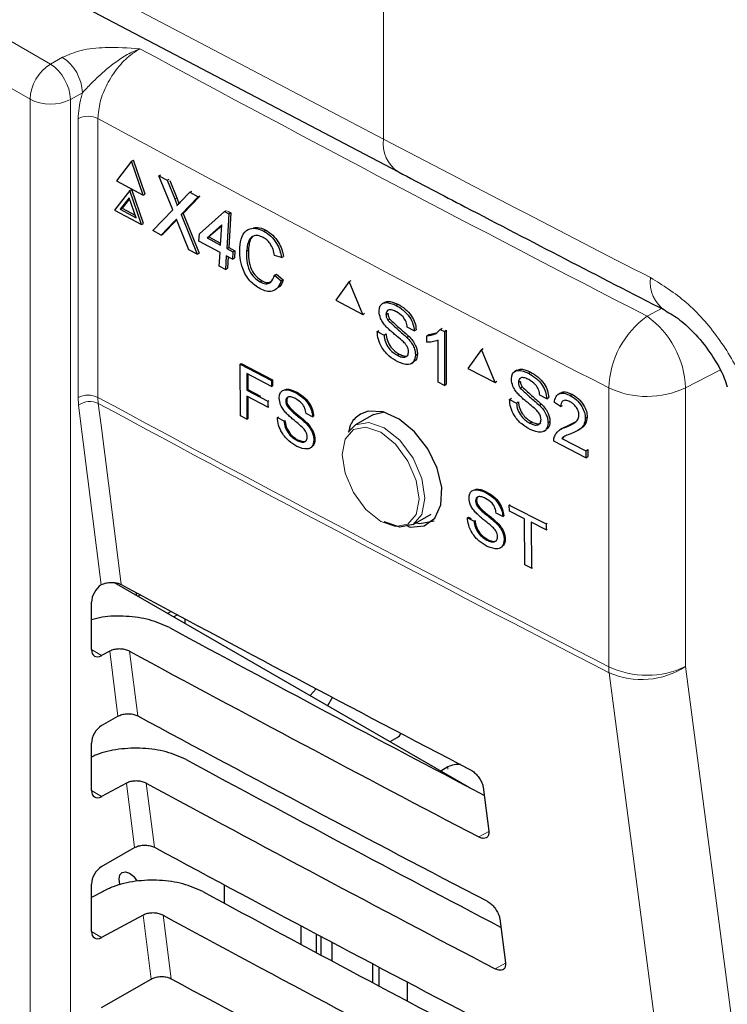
# Paper-space layout 'Blatt4' of a CAD drawing. Header units: millimetres. Extents: x 5 to 418, y 2 to 292.
# Tile 40 of 86: x 142.77 to 147.69, y 150.48 to 157.33. Entities that reach past the tile are written whole.
import ezdxf

# ---------------------------------------------------------------- set-up
doc = ezdxf.new("R2010")
doc.units = ezdxf.units.MM

psp = doc.layouts.new('Blatt4')

# ---------------------------------------------------------------- linework, layer by layer
at = {"color": 7, "linetype": 'Continuous', "lineweight": 18}
for p, q in [((145.3007, 181.7928), (145.3007, 156.4964)), ((134.0717, 162.1639), (142.9862, 157.0177)), ((142.8448, 156.7728), (133.9303, 161.919)), ((138.584, 160.0291), (145.3007, 156.4964)), ((142.9862, 157.0177), (143.0697, 157.0643)), ((143.2086, 156.8179), (143.1251, 156.7714)), ((142.8448, 143.109), (142.8448, 156.7728)), ((143.1251, 156.7714), (143.1251, 143.1076)), ((143.1785, 154.6999), (143.1785, 156.6378)), ((143.3163, 156.6385), (143.3163, 154.7005)), ((143.8502, 156.0802), (143.8637, 156.0873)), ((143.8445, 155.9208), (143.8581, 155.9279)), ((147.1311, 155.2655), (147.2319, 155.3179)), ((147.6364, 154.8908), (147.3988, 154.7673)), ((146.8649, 152.8286), (146.8649, 154.7666)), ((147.3988, 154.7673), (147.3988, 152.8294)), ((143.1817, 154.6475), (143.1785, 154.6999)), ((143.3163, 154.7005), (143.3189, 154.6586)), ((143.3396, 153.3975), (143.1817, 154.6475)), ((143.2715, 152.9471), (143.3422, 152.9063)), ((143.455, 152.4843), (143.3979, 152.9362)), ((143.5366, 152.9359), (143.5933, 152.4865)), ((145.7481, 152.117), (145.7481, 152.1317)), ((143.5704, 151.571), (143.5138, 152.0187)), ((143.6525, 152.0183), (143.7087, 151.5733)), ((143.2715, 151.9672), (143.3422, 151.9264)), ((146.0312, 151.684), (145.9618, 151.6454)), ((143.6858, 150.6578), (143.6298, 151.1012)), ((143.7684, 151.1008), (143.8241, 150.6601)), ((143.2715, 150.9874), (143.3422, 150.9466)), ((146.1469, 150.7687), (146.0757, 150.729))]:
    psp.add_line(p, q, dxfattribs=at)
at = {"color": 7, "linetype": 'Continuous', "lineweight": 25}
for p, q in [((138.6877, 159.8002), (145.4044, 156.2674)), ((143.5502, 156.3429), (143.4452, 156.2063)), ((143.5502, 156.3429), (143.5638, 156.35)), ((143.6314, 156.1065), (143.5502, 156.3429)), ((143.645, 156.1137), (143.5638, 156.35)), ((143.7404, 156.2411), (143.7535, 156.248)), ((143.4452, 156.2063), (143.6314, 156.1065)), ((143.8362, 156.0035), (143.7404, 156.2411)), ((143.7404, 156.2411), (143.7976, 156.2104)), ((143.7976, 156.2104), (143.8108, 156.2173)), ((143.7976, 156.2104), (143.8502, 156.0802)), ((143.8149, 156.2084), (143.8637, 156.0873)), ((143.5372, 156.1395), (143.4322, 156.0028)), ((143.5372, 156.1395), (143.5508, 156.1466)), ((143.6184, 155.9031), (143.5372, 156.1395)), ((143.632, 155.9102), (143.5508, 156.1466)), ((143.6314, 156.1065), (143.645, 156.1137)), ((143.8897, 156.0589), (143.9546, 156.1263)), ((143.9546, 156.1263), (143.9677, 156.1332)), ((143.9546, 156.1263), (144.0127, 156.0952)), ((143.534, 156.0886), (143.4719, 156.0079)), ((143.5365, 156.0813), (143.4855, 156.015)), ((143.5819, 155.9489), (143.534, 156.0886)), ((144.0127, 156.0952), (143.8938, 155.9719)), ((144.0211, 156.0969), (143.9074, 155.9791)), ((144.0127, 156.0952), (144.0258, 156.1021)), ((143.4322, 156.0028), (143.6184, 155.9031)), ((143.4719, 156.0079), (143.4855, 156.015)), ((143.4719, 156.0079), (143.5819, 155.9489)), ((143.4855, 156.015), (143.5759, 155.9666)), ((143.6981, 155.8604), (143.8362, 156.0035)), ((143.8938, 155.9719), (143.9074, 155.9791)), ((143.9074, 155.9791), (144.0186, 155.7031)), ((144.021, 155.8374), (144.1963, 155.9917)), ((144.1963, 155.9917), (144.2098, 155.9989)), ((144.1963, 155.9917), (144.2265, 155.9755)), ((144.2265, 155.9755), (144.2112, 155.7356)), ((144.2173, 155.9949), (144.2401, 155.9827)), ((144.2401, 155.9827), (144.2248, 155.7427)), ((144.2265, 155.9755), (144.2401, 155.9827)), ((143.6184, 155.9031), (143.632, 155.9102)), ((143.8445, 155.9208), (143.7561, 155.8293)), ((143.8581, 155.9279), (143.7697, 155.8365)), ((143.864, 155.9342), (143.8581, 155.9279)), ((143.9477, 155.7267), (143.8745, 155.9085)), ((143.8938, 155.9719), (144.0051, 155.696)), ((143.7561, 155.8293), (143.6981, 155.8604)), ((143.7561, 155.8293), (143.7697, 155.8365)), ((144.0178, 155.7875), (144.021, 155.8374)), ((144.1769, 155.8992), (144.0743, 155.8089)), ((144.1766, 155.8941), (144.0879, 155.816)), ((144.168, 155.7587), (144.1769, 155.8992)), ((144.469, 155.856), (144.4826, 155.8631)), ((144.1648, 155.7087), (144.0178, 155.7875)), ((144.0743, 155.8089), (144.0879, 155.816)), ((144.0743, 155.8089), (144.168, 155.7587)), ((144.0879, 155.816), (144.1689, 155.7726)), ((144.0051, 155.696), (143.9477, 155.7267)), ((144.0051, 155.696), (144.0186, 155.7031)), ((144.1587, 155.6137), (144.1648, 155.7087)), ((144.2112, 155.7356), (144.2248, 155.7427)), ((144.2112, 155.7356), (144.2544, 155.7124)), ((144.2248, 155.7427), (144.268, 155.7195)), ((144.2544, 155.7124), (144.2512, 155.6624)), ((144.2544, 155.7124), (144.268, 155.7195)), ((144.268, 155.7195), (144.2648, 155.6696)), ((144.3486, 155.7169), (144.3622, 155.724)), ((144.208, 155.6856), (144.2019, 155.5906)), ((144.2512, 155.6624), (144.208, 155.6856)), ((144.2207, 155.6788), (144.2155, 155.5977)), ((144.2512, 155.6624), (144.2648, 155.6696)), ((144.5917, 155.673), (144.5434, 155.6867)), ((144.5917, 155.673), (144.6053, 155.6802)), ((144.2019, 155.5906), (144.1587, 155.6137)), ((144.2019, 155.5906), (144.2155, 155.5977)), ((144.4428, 155.5029), (144.4564, 155.5101)), ((144.5436, 155.5499), (144.5572, 155.5571)), ((144.5436, 155.5499), (144.5904, 155.5116)), ((144.5572, 155.5571), (144.6039, 155.5188)), ((144.5904, 155.5116), (144.6039, 155.5188)), ((145.0622, 155.5058), (144.9683, 155.3755)), ((145.0622, 155.5058), (145.0755, 155.5142)), ((145.1561, 155.2768), (145.0622, 155.5058)), ((144.9683, 155.3755), (145.1561, 155.2768)), ((145.3061, 155.3606), (145.2914, 155.3513)), ((145.3874, 155.3397), (145.4005, 155.3479)), ((145.1561, 155.2768), (145.1692, 155.2851)), ((145.3173, 155.2771), (145.3304, 155.2854)), ((145.3295, 155.2375), (145.3426, 155.2458)), ((145.2563, 155.1582), (145.2693, 155.1665)), ((145.2563, 155.1582), (145.3042, 155.133)), ((145.5136, 155.1626), (145.4656, 155.1879)), ((145.5136, 155.1626), (145.5267, 155.171)), ((145.6948, 155.1733), (145.7082, 155.1818)), ((145.6948, 155.1733), (145.7229, 155.1586)), ((145.7229, 155.1586), (145.7364, 155.1671)), ((145.7229, 155.1586), (145.7229, 154.783)), ((145.7364, 155.1671), (145.7364, 154.7915)), ((145.3042, 155.133), (145.3173, 155.1413)), ((145.4633, 155.1168), (145.4764, 155.1251)), ((145.6008, 155.1288), (145.614, 155.1372)), ((145.6008, 155.0844), (145.6008, 155.1288)), ((145.6143, 155.1374), (145.6684, 155.1497)), ((145.6793, 154.8059), (145.6793, 155.0986)), ((145.9804, 155.0331), (145.886, 154.9024)), ((145.9804, 155.0331), (145.9936, 155.0415)), ((146.0749, 154.8044), (145.9804, 155.0331)), ((145.3966, 154.9929), (145.4097, 155.0012)), ((145.4948, 154.9366), (145.5096, 154.946)), ((145.5223, 154.995), (145.5354, 155.0033)), ((144.3053, 154.9319), (144.3121, 154.9361)), ((144.3053, 154.9319), (144.5212, 154.8177)), ((144.3061, 154.5724), (144.3053, 154.9319)), ((144.3121, 154.9361), (144.528, 154.8219)), ((145.886, 154.9024), (146.0749, 154.8044)), ((146.2254, 154.8887), (146.2108, 154.8793)), ((144.5213, 154.7762), (144.3511, 154.8662)), ((144.3511, 154.8662), (144.3513, 154.751)), ((144.3578, 154.8626), (144.3581, 154.7553)), ((144.5212, 154.8177), (144.528, 154.8219)), ((144.5212, 154.8177), (144.5213, 154.7762)), ((144.528, 154.8219), (144.5281, 154.7805)), ((146.0749, 154.8044), (146.0879, 154.8128)), ((146.2371, 154.8053), (146.2499, 154.8136)), ((146.3076, 154.8682), (146.3205, 154.8764)), ((144.3513, 154.751), (144.3581, 154.7553)), ((144.3513, 154.751), (144.4966, 154.6742)), ((144.3581, 154.7553), (144.4468, 154.7084)), ((144.5213, 154.7762), (144.5281, 154.7805)), ((145.7229, 154.783), (145.6793, 154.8059)), ((145.7229, 154.783), (145.7364, 154.7915)), ((146.2493, 154.7658), (146.2622, 154.7741)), ((144.4967, 154.6327), (144.3514, 154.7096)), ((144.3514, 154.7096), (144.3518, 154.5483)), ((144.3582, 154.706), (144.3585, 154.5525)), ((144.4966, 154.6742), (144.5034, 154.6784)), ((144.4966, 154.6742), (144.4967, 154.6327)), ((144.6211, 154.6745), (144.6278, 154.6787)), ((144.6876, 154.7343), (144.6944, 154.7385)), ((146.1757, 154.6862), (146.1886, 154.6945)), ((146.1757, 154.6862), (146.2239, 154.6612)), ((146.4345, 154.6916), (146.3862, 154.7166)), ((146.4345, 154.6916), (146.4474, 154.6999)), ((146.5267, 154.731), (146.512, 154.7215)), ((146.5968, 154.7133), (146.6099, 154.7218)), ((144.4967, 154.6327), (144.5034, 154.6369)), ((144.6328, 154.6366), (144.6394, 154.6408)), ((146.2239, 154.6612), (146.2368, 154.6694)), ((146.3839, 154.6456), (146.3968, 154.6539)), ((146.531, 154.6367), (146.4871, 154.6643)), ((146.531, 154.6367), (146.544, 154.6451)), ((144.3518, 154.5483), (144.3061, 154.5724)), ((144.3518, 154.5483), (144.3585, 154.5525)), ((144.5633, 154.5607), (144.5699, 154.5649)), ((144.5633, 154.5607), (144.6089, 154.5365)), ((144.6089, 154.5365), (144.6156, 154.5407)), ((144.808, 154.5648), (144.7623, 154.5889)), ((144.808, 154.5648), (144.8147, 154.569)), ((145.2303, 154.5813), (145.1055, 154.5093)), ((145.2303, 154.5813), (145.3068, 154.6)), ((146.702, 154.555), (146.7154, 154.5636)), ((144.7602, 154.521), (144.767, 154.5252)), ((145.0548, 154.4588), (145.1055, 154.5093)), ((146.3169, 154.5215), (146.3297, 154.5297)), ((146.4159, 154.4656), (146.4304, 154.475)), ((146.4432, 154.524), (146.4562, 154.5323)), ((146.5382, 154.4834), (146.5235, 154.474)), ((146.5662, 154.494), (146.5793, 154.5025)), ((146.5796, 154.5026), (146.6377, 154.5319)), ((146.6575, 154.4747), (146.6724, 154.4843)), ((144.6971, 154.4025), (144.7037, 154.4066)), ((144.8166, 154.4043), (144.8233, 154.4086)), ((146.5391, 154.4158), (146.5521, 154.4242)), ((146.5391, 154.4158), (146.7064, 154.329)), ((146.7064, 154.2808), (146.4827, 154.3969)), ((146.7064, 154.329), (146.7198, 154.3376)), ((146.7198, 154.3376), (146.7198, 154.2894)), ((146.7064, 154.329), (146.7064, 154.2808)), ((146.7064, 154.2808), (146.7198, 154.2894)), ((146.0069, 154.0408), (146.0136, 154.0451)), ((145.9404, 153.9796), (145.9471, 153.9839)), ((145.9524, 153.9418), (145.9591, 153.9461)), ((146.1743, 153.9511), (146.1809, 153.9553)), ((146.1743, 153.9511), (146.4301, 153.821)), ((146.1747, 153.9094), (146.1743, 153.9511)), ((145.5055, 153.8164), (145.6303, 153.8885)), ((145.8831, 153.8644), (145.8898, 153.8687)), ((145.8831, 153.8644), (145.9292, 153.841)), ((145.8898, 153.8687), (145.9092, 153.8589)), ((146.1292, 153.8728), (146.0831, 153.8962)), ((146.1292, 153.8728), (146.1357, 153.8769)), ((146.2796, 153.8561), (146.1747, 153.9094)), ((146.2827, 153.537), (146.2796, 153.8561)), ((145.9292, 153.841), (145.9359, 153.8452)), ((146.0815, 153.828), (146.088, 153.8321)), ((146.4305, 153.7794), (146.3257, 153.8327)), ((146.3257, 153.8327), (146.3288, 153.5135)), ((146.4301, 153.821), (146.4368, 153.8253)), ((146.4301, 153.821), (146.4305, 153.7794)), ((146.4305, 153.7794), (146.4372, 153.7836)), ((146.1391, 153.7119), (146.1455, 153.716)), ((146.0189, 153.7079), (146.0254, 153.7121)), ((146.3288, 153.5135), (146.2827, 153.537)), ((146.3288, 153.5135), (146.3351, 153.5176)), ((143.3396, 153.3975), (143.3422, 153.399)), ((143.4298, 153.4135), (145.8983, 151.9885)), ((143.5812, 153.3441), (143.5812, 153.3261)), ((143.6122, 153.3274), (143.5956, 153.3178)), ((143.2715, 152.9485), (143.2715, 153.2779)), ((143.8245, 153.2132), (143.8006, 153.1994)), ((143.8685, 153.1896), (143.8431, 153.1749)), ((143.9206, 153.1616), (143.9206, 153.1301)), ((143.3979, 152.9362), (143.3422, 152.9063)), ((144.8335, 152.675), (144.7904, 152.628)), ((144.9452, 152.6159), (144.9122, 152.5577)), ((143.3422, 152.4191), (143.455, 152.4843)), ((143.2715, 151.9686), (143.2715, 152.2981)), ((145.3455, 152.3076), (145.3945, 152.3358)), ((145.7481, 152.1317), (145.6991, 152.1035)), ((143.5138, 152.0187), (143.3422, 151.9264)), ((145.9925, 151.9906), (146.0311, 151.6855)), ((143.3422, 151.4393), (143.5704, 151.571)), ((143.2715, 150.9888), (143.2715, 151.3182)), ((143.3519, 151.2672), (143.2715, 151.224)), ((144.1943, 151.3121), (144.1943, 151.1848)), ((143.6298, 151.1012), (143.3422, 150.9466)), ((146.1082, 151.0753), (146.1468, 150.7702)), ((144.7288, 150.8974), (144.7288, 151.0267)), ((144.8328, 150.9714), (144.8328, 150.8417)), ((144.8681, 150.8228), (144.8681, 150.9526)), ((144.9409, 150.914), (144.9409, 150.7839)), ((145.2252, 150.6323), (145.2252, 150.7635)), ((145.2677, 150.7411), (145.2677, 150.6097)), ((143.3422, 150.4594), (143.6858, 150.6578)), ((145.4656, 150.6367), (145.4656, 150.5045))]:
    psp.add_line(p, q, dxfattribs=at)
at = {"color": 7, "linetype": 'Continuous', "lineweight": 18, "flags": 128}
for points in [[(143.3189, 154.6586), (143.338, 154.5074), (143.4144, 153.9025), (143.4779, 153.3998)], [(145.2806, 153.839), (145.3831, 153.8034), (145.4701, 153.8203), (145.5282, 153.8871), (145.5486, 153.9938), (145.5282, 154.124), (145.4701, 154.2579), (145.3831, 154.3752), (145.2806, 154.4579), (145.1781, 154.4935), (145.0911, 154.4767), (145.033, 154.4098), (145.0126, 154.3032), (145.033, 154.173), (145.0911, 154.0391), (145.1781, 153.9218), (145.2806, 153.839)], [(145.1055, 154.5093), (145.1055, 154.5093), (145.1973, 154.5271), (145.3055, 154.4895), (145.4137, 154.4021), (145.5055, 154.2783), (145.5668, 154.137), (145.5883, 153.9996), (145.5668, 153.887), (145.5055, 153.8164), (145.5055, 153.8164)], [(147.3988, 152.8294), (148.1069, 147.4173), (148.8146, 142.0091)], [(148.2834, 141.9664), (148.204, 142.5726), (147.8867, 144.9973), (146.8672, 152.7868)]]:
    psp.add_lwpolyline(points, dxfattribs=at)
at = {"color": 7, "linetype": 'Continuous', "lineweight": 25, "flags": 128}
for points in [[(145.4664, 153.8055), (145.4863, 153.7989), (145.5838, 153.808), (145.6577, 153.8618), (145.6996, 153.9539), (145.7048, 154.074), (145.6729, 154.2084), (145.6074, 154.3421), (145.5157, 154.4602), (145.4081, 154.5494), (145.2968, 154.5996), (145.1943, 154.6049), (145.1399, 154.585), (145.1399, 154.585)], [(145.5055, 153.8164), (145.4137, 153.7986), (145.3055, 153.8362)], [(145.5272, 153.829), (145.5521, 153.8251), (145.6525, 153.8436)], [(143.471, 151.3109), (143.4689, 151.3175), (143.4634, 151.3524), (143.4689, 151.381), (143.4844, 151.399), (143.5077, 151.4035), (143.5352, 151.3939), (143.5627, 151.3717), (143.586, 151.3403), (143.5876, 151.3376)]]:
    psp.add_lwpolyline(points, dxfattribs=at)
at = {"color": 7, "linetype": 'Continuous', "lineweight": 18}
for centre, radius, start, end in [((239.1558, 334.0093), 201.042, 241.623572, 242.758729), ((143.1518, 156.7588), 0.3074, 122.60548, 177.39452), ((142.8133, 156.7579), 0.3121, 2.47917, 56.36113), ((142.8968, 156.8044), 0.3121, 2.47917, 56.36113), ((142.9863, 157.0465), 0.3082, 242.65648, 296.76622), ((143.2481, 156.4995), 0.1549, 63.83681, 116.67785), ((239.0655, 333.8524), 201.4267, 241.61753, 242.758763), ((145.5318, 156.463), 0.2335, 171.7909, 236.91857), ((147.3837, 155.4986), 0.2312, 171.44641, 237.43893), ((147.5121, 154.7417), 0.6477, 126.02613, 177.80151), ((146.7545, 154.7422), 0.6447, 2.23124, 54.25968), ((147.1311, 155.3317), 0.6247, 244.78001, 295.37506), ((143.2481, 154.5615), 0.1549, 63.83681, 116.67785), ((239.0655, 331.9145), 201.4267, 241.61753, 242.758763), ((143.2601, 154.5319), 0.1397, 65.09333, 124.13725), ((239.0663, 331.8697), 201.4233, 241.617584, 242.758763), ((147.1311, 153.3938), 0.6247, 244.78001, 295.37506), ((147.2239, 152.8279), 0.359, 179.87846, 186.56318), ((147.0934, 153.3035), 0.564, 246.35853, 302.7876)]:
    psp.add_arc(centre, radius, start, end, dxfattribs=at)
at = {"color": 7, "linetype": 'Continuous', "lineweight": 25}
for centre, radius, start, end in [((145.368, 152.388), 0.0585, 296.99819, 336.59811), ((145.8177, 151.9991), 0.1498, 83.09313, 117.69321)]:
    psp.add_arc(centre, radius, start, end, dxfattribs=at)
at = {"color": 7, "linetype": 'Continuous', "lineweight": 18}
psp.add_ellipse((279.8695, 239.0698), major_axis=(199.9929, -2.9641), ratio=0.56715, start_param=3.982748, end_param=3.995211, dxfattribs=at)
at = {"color": 7, "linetype": 'Continuous', "lineweight": 25}
for centre, major_axis, ratio, start_param, end_param in [((143.3435, 153.318), (0.0513, 0.0858), 0.587369, 0.847258, 2.36515), ((280.3234, 240.6441), (200.2346, 3.0812), 0.587275, 3.950946, 3.967413), ((279.6644, 234.0766), (198.8183, -2.9535), 0.567125, 3.968584, 3.983526), ((143.3435, 152.9886), (0.0513, 0.0858), 0.587369, 2.36515, 3.918493), ((279.6637, 234.0762), (199.2219, -2.9595), 0.567125, 3.968582, 3.985126), ((280.3232, 239.6641), (200.0741, 3.0787), 0.587275, 3.950986, 3.967453), ((143.3435, 152.3382), (0.0513, 0.0858), 0.587369, 0.811807, 2.36515), ((279.6646, 233.0969), (198.6578, -2.9511), 0.567125, 3.968625, 3.983579), ((279.664, 233.0965), (199.0613, -2.9571), 0.567125, 3.968623, 3.985166), ((143.3435, 152.0088), (0.0513, 0.0858), 0.587369, 2.36515, 3.918493), ((280.3229, 238.6841), (199.9135, 3.0762), 0.587275, 3.951027, 3.967493), ((143.3435, 151.3583), (0.0513, 0.0858), 0.587369, 0.811807, 2.36515), ((279.6649, 232.1172), (198.4972, -2.9487), 0.567125, 3.968666, 3.983632), ((279.6642, 232.1168), (198.9008, -2.9547), 0.567125, 3.968664, 3.985207), ((143.3435, 151.0289), (0.0513, 0.0858), 0.587369, 2.36515, 3.918493), ((280.3226, 237.7041), (199.753, 3.0738), 0.587275, 3.951067, 3.967532)]:
    psp.add_ellipse(centre, major_axis=major_axis, ratio=ratio, start_param=start_param, end_param=end_param, dxfattribs=at)
at = {"color": 7, "linetype": 'Continuous', "lineweight": 18}
for points, knots in [([(143.0697, 157.0643), (143.1111, 157.0821), (143.1992, 157.1199), (143.391, 157.1377), (143.5278, 157.1291), (143.6076, 157.1237), (143.6081, 157.1237)], [0, 0, 0, 0, 0.270433, 0.574379, 0.997264, 1, 1, 1, 1]), ([(143.6081, 157.1237), (143.6076, 157.1235), (143.5783, 157.1127), (143.4982, 157.0751), (143.3838, 156.9907), (143.2817, 156.897), (143.2289, 156.8399), (143.2086, 156.8179)], [0, 0, 0, 0, 0.003577, 0.201161, 0.547594, 0.825502, 1, 1, 1, 1]), ([(143.6081, 157.1237), (143.5865, 157.1103), (143.5322, 157.0768), (143.4501, 156.9929), (143.3762, 156.8789), (143.326, 156.7538), (143.3196, 156.6769), (143.3163, 156.6385)], [0, 0, 0, 0, 0.142149, 0.356934, 0.571413, 0.78572, 1, 1, 1, 1]), ([(143.1785, 156.6378), (143.182, 156.6858), (143.1863, 156.7445), (143.2052, 156.8066), (143.2086, 156.8179)], [0, 0, 0, 0, 0.818315, 1, 1, 1, 1]), ([(147.1551, 155.533), (147.2396, 155.4806), (147.4087, 155.3758), (147.6334, 155.12), (147.7677, 154.8917), (147.8195, 154.7584), (147.832, 154.7263)], [0, 0, 0, 0, 0.301658, 0.603156, 0.904472, 1, 1, 1, 1])]:
    psp.add_open_spline(points, degree=3, knots=knots, dxfattribs=at)
at = {"color": 7, "linetype": 'Continuous', "lineweight": 25}
for points, knots in [([(145.4044, 156.2674), (145.5582, 156.1866), (146.1732, 155.8637), (146.7934, 155.5439), (147.2586, 155.3041)], [0, 0, 0, 0, 0.2500015, 1, 1, 1, 1]), ([(143.8502, 156.0802), (143.8535, 156.0715), (143.8582, 156.0594), (143.8639, 156.0438), (143.8648, 156.037), (143.8653, 156.0336)], [0, 0, 0, 0, 0.561277, 0.781763, 1, 1, 1, 1]), ([(143.8637, 156.0873), (143.867, 156.0786), (143.8716, 156.0666), (143.8769, 156.0529), (143.8776, 156.0481), (143.8778, 156.0466)], [0, 0, 0, 0, 0.6427382, 0.8952242, 1, 1, 1, 1]), ([(143.8653, 156.0336), (143.8698, 156.0383), (143.878, 156.0468), (143.8861, 156.0552), (143.8897, 156.0589)], [0, 0, 0, 0, 0.56, 1, 1, 1, 1]), ([(143.8621, 155.9391), (143.8588, 155.9357), (143.8529, 155.9297), (143.8471, 155.9235), (143.8445, 155.9208)], [0, 0, 0, 0, 0.560002, 1, 1, 1, 1]), ([(143.8745, 155.9085), (143.8721, 155.9142), (143.868, 155.9244), (143.8639, 155.9346), (143.8621, 155.9391)], [0, 0, 0, 0, 0.56, 1, 1, 1, 1]), ([(144.301, 155.7421), (144.3047, 155.7693), (144.3119, 155.8235), (144.3539, 155.8723), (144.4115, 155.8805), (144.4498, 155.8642), (144.469, 155.856)], [0, 0, 0, 0, 0.2804925, 0.5595697, 0.7796153, 1, 1, 1, 1]), ([(144.3955, 155.878), (144.4054, 155.8804), (144.4319, 155.8868), (144.4631, 155.8723), (144.4826, 155.8631)], [0, 0, 0, 0, 0.372035, 1, 1, 1, 1]), ([(144.469, 155.856), (144.4855, 155.8457), (144.5183, 155.8253), (144.557, 155.7753), (144.5816, 155.7224), (144.5884, 155.6895), (144.5917, 155.673)], [0, 0, 0, 0, 0.2800806, 0.5594487, 0.7795488, 1, 1, 1, 1]), ([(144.4826, 155.8631), (144.499, 155.8529), (144.5318, 155.8324), (144.5705, 155.7825), (144.5951, 155.7295), (144.6019, 155.6966), (144.6053, 155.6802)], [0, 0, 0, 0, 0.280081, 0.559449, 0.779549, 1, 1, 1, 1]), ([(144.4639, 155.8122), (144.4519, 155.8177), (144.4279, 155.8285), (144.3948, 155.8246), (144.359, 155.7942), (144.3529, 155.7488), (144.3486, 155.7169)], [0, 0, 0, 0, 0.1872234, 0.3739058, 0.5607363, 1, 1, 1, 1]), ([(144.3883, 155.8111), (144.3874, 155.8104), (144.3672, 155.7942), (144.3647, 155.7583), (144.3622, 155.724)], [0, 0, 0, 0, 0.04544, 1, 1, 1, 1]), ([(144.5434, 155.6867), (144.5405, 155.7008), (144.5346, 155.729), (144.5155, 155.768), (144.4899, 155.7964), (144.4726, 155.807), (144.4639, 155.8122)], [0, 0, 0, 0, 0.280553, 0.559739, 0.779654, 1, 1, 1, 1]), ([(144.4444, 155.4556), (144.4193, 155.4712), (144.3691, 155.5025), (144.3197, 155.5903), (144.3009, 155.6722), (144.301, 155.7188), (144.301, 155.7421)], [0, 0, 0, 0, 0.279955, 0.558088, 0.778912, 1, 1, 1, 1]), ([(144.3486, 155.7169), (144.3482, 155.6955), (144.3474, 155.6527), (144.3635, 155.5861), (144.4005, 155.5316), (144.4287, 155.5125), (144.4428, 155.5029)], [0, 0, 0, 0, 0.281245, 0.5607156, 0.780138, 1, 1, 1, 1]), ([(144.3622, 155.724), (144.3618, 155.7026), (144.361, 155.6598), (144.3771, 155.5933), (144.414, 155.5387), (144.4422, 155.5196), (144.4564, 155.5101)], [0, 0, 0, 0, 0.281245, 0.560716, 0.780138, 1, 1, 1, 1]), ([(144.4428, 155.5029), (144.4559, 155.4974), (144.4819, 155.4865), (144.5235, 155.4984), (144.536, 155.5304), (144.5436, 155.5499)], [0, 0, 0, 0, 0.2807112, 0.5609046, 1, 1, 1, 1]), ([(144.5904, 155.5116), (144.5835, 155.4947), (144.5698, 155.4608), (144.5314, 155.4363), (144.4872, 155.436), (144.4587, 155.449), (144.4444, 155.4556)], [0, 0, 0, 0, 0.280256, 0.559546, 0.779589, 1, 1, 1, 1]), ([(144.4564, 155.5101), (144.4697, 155.5041), (144.4938, 155.4933), (144.513, 155.5017), (144.5215, 155.5055)], [0, 0, 0, 0, 0.553095, 1, 1, 1, 1]), ([(144.6039, 155.5188), (144.5982, 155.5001), (144.5915, 155.4786), (144.5758, 155.4692), (144.5737, 155.468)], [0, 0, 0, 0, 0.865837, 1, 1, 1, 1]), ([(145.2694, 155.2989), (145.2705, 155.3099), (145.2728, 155.3318), (145.2897, 155.3533), (145.3266, 155.3652), (145.3624, 155.3502), (145.3874, 155.3397)], [0, 0, 0, 0, 0.187029, 0.374124, 0.56114, 1, 1, 1, 1]), ([(145.3068, 155.3603), (145.3141, 155.3636), (145.34, 155.3751), (145.3754, 155.3595), (145.4009, 155.3482)], [0, 0, 0, 0, 0.279492, 1, 1, 1, 1]), ([(145.3196, 155.1913), (145.3119, 155.2001), (145.2967, 155.2177), (145.2748, 155.2556), (145.2714, 155.2825), (145.2694, 155.2989)], [0, 0, 0, 0, 0.281445, 0.562273, 1, 1, 1, 1]), ([(145.3894, 155.2953), (145.3801, 155.2998), (145.3616, 155.3088), (145.3371, 155.3112), (145.3203, 155.2997), (145.3183, 155.2846), (145.3173, 155.2771)], [0, 0, 0, 0, 0.28129, 0.56082, 0.78068, 1, 1, 1, 1]), ([(145.3874, 155.3397), (145.4043, 155.3297), (145.4379, 155.3096), (145.4815, 155.2632), (145.5081, 155.2093), (145.5118, 155.1782), (145.5136, 155.1626)], [0, 0, 0, 0, 0.280797, 0.560151, 0.779877, 1, 1, 1, 1]), ([(145.4656, 155.1879), (145.4638, 155.2), (145.4601, 155.2243), (145.4327, 155.2695), (145.4058, 155.2855), (145.3894, 155.2953)], [0, 0, 0, 0, 0.281097, 0.560287, 1, 1, 1, 1]), ([(145.4009, 155.3482), (145.4178, 155.3382), (145.4514, 155.3182), (145.4949, 155.2717), (145.5216, 155.2178), (145.5252, 155.1867), (145.527, 155.1712)], [0, 0, 0, 0, 0.280797, 0.560151, 0.779877, 1, 1, 1, 1]), ([(147.259, 155.3031), (147.2917, 155.2842), (147.3574, 155.2462), (147.4756, 155.1361), (147.5833, 154.9964), (147.659, 154.8652), (147.6817, 154.7935), (147.6881, 154.7733)], [0, 0, 0, 0, 0.215498, 0.433507, 0.668045, 0.906288, 1, 1, 1, 1]), ([(145.3173, 155.2771), (145.3179, 155.2698), (145.319, 155.2568), (145.3263, 155.2434), (145.3295, 155.2375)], [0, 0, 0, 0, 0.559617, 1, 1, 1, 1]), ([(145.3295, 155.2375), (145.3541, 155.2143), (145.3982, 155.1726), (145.4433, 155.1339), (145.4633, 155.1168)], [0, 0, 0, 0, 0.558382, 1, 1, 1, 1]), ([(145.3308, 155.2857), (145.3314, 155.2784), (145.3324, 155.2653), (145.3398, 155.252), (145.343, 155.2461)], [0, 0, 0, 0, 0.559617, 1, 1, 1, 1]), ([(145.343, 155.2461), (145.3676, 155.2228), (145.4117, 155.1812), (145.4568, 155.1425), (145.4768, 155.1254)], [0, 0, 0, 0, 0.558382, 1, 1, 1, 1]), ([(145.3988, 154.9485), (145.3789, 154.96), (145.3394, 154.983), (145.2896, 155.0406), (145.2616, 155.1041), (145.2581, 155.1402), (145.2563, 155.1582)], [0, 0, 0, 0, 0.280814, 0.559563, 0.77962, 1, 1, 1, 1]), ([(145.4381, 155.0874), (145.4246, 155.0992), (145.4025, 155.1187), (145.3711, 155.1439), (145.3448, 155.1661), (145.328, 155.1829), (145.3196, 155.1913)], [0, 0, 0, 0, 0.339939, 0.560025, 0.780082, 1, 1, 1, 1]), ([(145.6008, 155.1288), (145.622, 155.1309), (145.6599, 155.1347), (145.6842, 155.1615), (145.6948, 155.1733)], [0, 0, 0, 0, 0.560427, 1, 1, 1, 1]), ([(145.3042, 155.133), (145.3062, 155.1177), (145.31, 155.0871), (145.3352, 155.0426), (145.3661, 155.0113), (145.3865, 154.9991), (145.3966, 154.9929)], [0, 0, 0, 0, 0.280632, 0.558674, 0.779197, 1, 1, 1, 1]), ([(145.3177, 155.1415), (145.3196, 155.1262), (145.3235, 155.0956), (145.3487, 155.0512), (145.3796, 155.0199), (145.3999, 155.0076), (145.4101, 155.0015)], [0, 0, 0, 0, 0.280632, 0.558674, 0.779197, 1, 1, 1, 1]), ([(145.4743, 155.0177), (145.4738, 155.0244), (145.4727, 155.038), (145.4602, 155.0643), (145.4465, 155.0786), (145.4381, 155.0874)], [0, 0, 0, 0, 0.2800885, 0.5599705, 1, 1, 1, 1]), ([(145.4633, 155.1168), (145.4723, 155.1071), (145.4903, 155.0875), (145.5098, 155.0542), (145.5207, 155.0221), (145.5218, 155.004), (145.5223, 154.995)], [0, 0, 0, 0, 0.280371, 0.559909, 0.779859, 1, 1, 1, 1]), ([(145.4768, 155.1254), (145.4858, 155.1156), (145.5037, 155.0961), (145.5233, 155.0628), (145.5341, 155.0306), (145.5352, 155.0126), (145.5358, 155.0035)], [0, 0, 0, 0, 0.280371, 0.559909, 0.779859, 1, 1, 1, 1]), ([(145.6793, 155.0986), (145.6658, 155.0933), (145.6417, 155.0838), (145.6133, 155.0842), (145.6008, 155.0844)], [0, 0, 0, 0, 0.559686, 1, 1, 1, 1]), ([(145.3966, 154.9929), (145.4068, 154.9883), (145.4272, 154.979), (145.4535, 154.979), (145.4709, 154.993), (145.4732, 155.0094), (145.4743, 155.0177)], [0, 0, 0, 0, 0.280917, 0.560813, 0.780502, 1, 1, 1, 1]), ([(145.5223, 154.995), (145.5196, 154.9781), (145.5141, 154.9444), (145.468, 154.9209), (145.425, 154.938), (145.3988, 154.9485)], [0, 0, 0, 0, 0.279942, 0.56008, 1, 1, 1, 1]), ([(145.4101, 155.0015), (145.4201, 154.9971), (145.4402, 154.9882), (145.4631, 154.9857), (145.4705, 154.993), (145.4719, 154.9944)], [0, 0, 0, 0, 0.449079, 0.896524, 1, 1, 1, 1]), ([(145.5358, 155.0035), (145.5339, 154.9854), (145.5313, 154.9596), (145.5131, 154.9521), (145.5078, 154.9498)], [0, 0, 0, 0, 0.704788, 1, 1, 1, 1]), ([(146.1888, 154.8269), (146.19, 154.8379), (146.1923, 154.8599), (146.2093, 154.8814), (146.2464, 154.8935), (146.2824, 154.8786), (146.3076, 154.8682)], [0, 0, 0, 0, 0.187029, 0.374124, 0.56114, 1, 1, 1, 1]), ([(146.2261, 154.8884), (146.2335, 154.8917), (146.2596, 154.9034), (146.2953, 154.8879), (146.321, 154.8767)], [0, 0, 0, 0, 0.2813159, 1, 1, 1, 1]), ([(146.2393, 154.7195), (146.2316, 154.7283), (146.2163, 154.7458), (146.1943, 154.7836), (146.1909, 154.8105), (146.1888, 154.8269)], [0, 0, 0, 0, 0.281445, 0.562273, 1, 1, 1, 1]), ([(146.3095, 154.8238), (146.3002, 154.8283), (146.2816, 154.8372), (146.2569, 154.8395), (146.2401, 154.8279), (146.2381, 154.8129), (146.2371, 154.8053)], [0, 0, 0, 0, 0.28129, 0.56082, 0.78068, 1, 1, 1, 1]), ([(146.2504, 154.8139), (146.251, 154.8066), (146.2521, 154.7936), (146.2595, 154.7803), (146.2627, 154.7744)], [0, 0, 0, 0, 0.5596169, 1, 1, 1, 1]), ([(146.3076, 154.8682), (146.3246, 154.8582), (146.3584, 154.8383), (146.4022, 154.792), (146.429, 154.7382), (146.4326, 154.7071), (146.4345, 154.6916)], [0, 0, 0, 0, 0.280797, 0.560151, 0.779877, 1, 1, 1, 1]), ([(146.3862, 154.7166), (146.3844, 154.7288), (146.3807, 154.7531), (146.3531, 154.7981), (146.3261, 154.8141), (146.3095, 154.8238)], [0, 0, 0, 0, 0.2810967, 0.5602874, 1, 1, 1, 1]), ([(146.321, 154.8767), (146.3379, 154.8668), (146.3718, 154.8469), (146.4155, 154.8006), (146.4423, 154.7468), (146.446, 154.7157), (146.4478, 154.7002)], [0, 0, 0, 0, 0.280797, 0.560151, 0.779877, 1, 1, 1, 1]), ([(144.5754, 154.6953), (144.5765, 154.7058), (144.5786, 154.7268), (144.5947, 154.7473), (144.6297, 154.7588), (144.6637, 154.7444), (144.6876, 154.7343)], [0, 0, 0, 0, 0.187029, 0.374124, 0.56114, 1, 1, 1, 1]), ([(144.6141, 154.7533), (144.6181, 154.7549), (144.64, 154.7639), (144.6699, 154.7499), (144.6944, 154.7385)], [0, 0, 0, 0, 0.1804232, 1, 1, 1, 1]), ([(146.2371, 154.8053), (146.2377, 154.798), (146.2387, 154.785), (146.2461, 154.7717), (146.2493, 154.7658)], [0, 0, 0, 0, 0.559617, 1, 1, 1, 1]), ([(146.2493, 154.7658), (146.2741, 154.7426), (146.3184, 154.7011), (146.3638, 154.6626), (146.3839, 154.6456)], [0, 0, 0, 0, 0.558382, 1, 1, 1, 1]), ([(146.2627, 154.7744), (146.2875, 154.7512), (146.3318, 154.7097), (146.3772, 154.6712), (146.3972, 154.6542)], [0, 0, 0, 0, 0.558382, 1, 1, 1, 1]), ([(146.5293, 154.728), (146.5331, 154.7316), (146.5442, 154.7421), (146.5746, 154.7378), (146.5983, 154.7272), (146.6101, 154.7219)], [0, 0, 0, 0, 0.209748, 0.604311, 1, 1, 1, 1]), ([(144.6234, 154.5923), (144.6161, 154.6008), (144.6016, 154.6176), (144.5807, 154.6539), (144.5774, 154.6796), (144.5754, 154.6953)], [0, 0, 0, 0, 0.281445, 0.562273, 1, 1, 1, 1]), ([(144.6895, 154.6918), (144.6807, 154.6962), (144.6631, 154.7047), (144.6398, 154.7071), (144.6239, 154.696), (144.622, 154.6816), (144.6211, 154.6745)], [0, 0, 0, 0, 0.28129, 0.56082, 0.78068, 1, 1, 1, 1]), ([(144.6211, 154.6745), (144.6216, 154.6675), (144.6227, 154.655), (144.6297, 154.6422), (144.6328, 154.6366)], [0, 0, 0, 0, 0.559617, 1, 1, 1, 1]), ([(144.6413, 154.705), (144.638, 154.7032), (144.6297, 154.6986), (144.6286, 154.6862), (144.6278, 154.6787)], [0, 0, 0, 0, 0.394344, 1, 1, 1, 1]), ([(144.6278, 154.6787), (144.6284, 154.6717), (144.6294, 154.6592), (144.6364, 154.6465), (144.6395, 154.6408)], [0, 0, 0, 0, 0.559617, 1, 1, 1, 1]), ([(144.6876, 154.7343), (144.7037, 154.7247), (144.7357, 154.7055), (144.7772, 154.661), (144.8027, 154.6094), (144.8062, 154.5797), (144.808, 154.5648)], [0, 0, 0, 0, 0.280797, 0.560151, 0.779877, 1, 1, 1, 1]), ([(144.7623, 154.5889), (144.7605, 154.6006), (144.757, 154.6238), (144.7308, 154.667), (144.7052, 154.6824), (144.6895, 154.6918)], [0, 0, 0, 0, 0.281097, 0.560287, 1, 1, 1, 1]), ([(144.6944, 154.7385), (144.7105, 154.7289), (144.7425, 154.7098), (144.784, 154.6652), (144.8094, 154.6136), (144.813, 154.5839), (144.8147, 154.569)], [0, 0, 0, 0, 0.280797, 0.560151, 0.779877, 1, 1, 1, 1]), ([(146.319, 154.477), (146.299, 154.4885), (146.2593, 154.5113), (146.2092, 154.5687), (146.181, 154.6321), (146.1774, 154.6682), (146.1757, 154.6862)], [0, 0, 0, 0, 0.280814, 0.559563, 0.77962, 1, 1, 1, 1]), ([(146.3585, 154.6161), (146.345, 154.6279), (146.3228, 154.6473), (146.2912, 154.6724), (146.2647, 154.6945), (146.2478, 154.7112), (146.2393, 154.7195)], [0, 0, 0, 0, 0.339939, 0.560025, 0.780082, 1, 1, 1, 1]), ([(146.4871, 154.6643), (146.4896, 154.6796), (146.4947, 154.7103), (146.5241, 154.7318), (146.5608, 154.7298), (146.5848, 154.7188), (146.5968, 154.7133)], [0, 0, 0, 0, 0.280235, 0.558893, 0.779132, 1, 1, 1, 1]), ([(146.5958, 154.6705), (146.5863, 154.6746), (146.5675, 154.6829), (146.5447, 154.6778), (146.5326, 154.6603), (146.5315, 154.6446), (146.531, 154.6367)], [0, 0, 0, 0, 0.28041, 0.559489, 0.779375, 1, 1, 1, 1]), ([(146.5968, 154.7133), (146.6117, 154.7044), (146.6415, 154.6867), (146.6771, 154.6422), (146.6989, 154.5952), (146.701, 154.5684), (146.702, 154.555)], [0, 0, 0, 0, 0.280482, 0.559644, 0.779749, 1, 1, 1, 1]), ([(146.6101, 154.7219), (146.6251, 154.713), (146.6548, 154.6953), (146.6905, 154.6508), (146.7122, 154.6038), (146.7143, 154.577), (146.7154, 154.5636)], [0, 0, 0, 0, 0.280482, 0.559644, 0.779749, 1, 1, 1, 1]), ([(144.6328, 154.6366), (144.6465, 154.6217), (144.6691, 154.5973), (144.7035, 154.5708), (144.7323, 154.5472), (144.7509, 154.5297), (144.7602, 154.521)], [0, 0, 0, 0, 0.338408, 0.558974, 0.779535, 1, 1, 1, 1]), ([(144.6395, 154.6408), (144.6532, 154.626), (144.6759, 154.6015), (144.7103, 154.5751), (144.7391, 154.5515), (144.7577, 154.534), (144.767, 154.5252)], [0, 0, 0, 0, 0.338408, 0.558974, 0.779535, 1, 1, 1, 1]), ([(146.2239, 154.6612), (146.2259, 154.6458), (146.2297, 154.6153), (146.2551, 154.5709), (146.2861, 154.5397), (146.3066, 154.5275), (146.3169, 154.5215)], [0, 0, 0, 0, 0.280632, 0.558674, 0.779197, 1, 1, 1, 1]), ([(146.2373, 154.6697), (146.2392, 154.6544), (146.2431, 154.6239), (146.2685, 154.5795), (146.2995, 154.5483), (146.32, 154.5361), (146.3302, 154.53)], [0, 0, 0, 0, 0.280632, 0.558674, 0.779197, 1, 1, 1, 1]), ([(146.395, 154.5465), (146.3944, 154.5532), (146.3933, 154.5667), (146.3808, 154.593), (146.367, 154.6073), (146.3585, 154.6161)], [0, 0, 0, 0, 0.280089, 0.55997, 1, 1, 1, 1]), ([(146.3839, 154.6456), (146.3929, 154.6359), (146.411, 154.6164), (146.4307, 154.5831), (146.4416, 154.551), (146.4427, 154.533), (146.4432, 154.524)], [0, 0, 0, 0, 0.280371, 0.559909, 0.779859, 1, 1, 1, 1]), ([(146.3972, 154.6542), (146.4063, 154.6444), (146.4244, 154.625), (146.444, 154.5917), (146.455, 154.5596), (146.4561, 154.5416), (146.4566, 154.5326)], [0, 0, 0, 0, 0.280371, 0.559909, 0.779859, 1, 1, 1, 1]), ([(146.6582, 154.5773), (146.657, 154.5875), (146.6547, 154.608), (146.6369, 154.6373), (146.6164, 154.6584), (146.6027, 154.6665), (146.5958, 154.6705)], [0, 0, 0, 0, 0.27908, 0.558612, 0.779043, 1, 1, 1, 1]), ([(144.6992, 154.3599), (144.6803, 154.371), (144.6427, 154.393), (144.5952, 154.4481), (144.5684, 154.5089), (144.565, 154.5434), (144.5633, 154.5607)], [0, 0, 0, 0, 0.280814, 0.559563, 0.77962, 1, 1, 1, 1]), ([(144.6089, 154.5365), (144.6108, 154.5219), (144.6145, 154.4926), (144.6386, 154.45), (144.668, 154.4201), (144.6874, 154.4083), (144.6971, 154.4025)], [0, 0, 0, 0, 0.280632, 0.5586744, 0.7791973, 1, 1, 1, 1]), ([(144.6157, 154.5408), (144.6176, 154.5261), (144.6213, 154.4969), (144.6454, 154.4543), (144.6748, 154.4243), (144.6942, 154.4126), (144.7039, 154.4067)], [0, 0, 0, 0, 0.280632, 0.558674, 0.779197, 1, 1, 1, 1]), ([(144.7363, 154.4928), (144.7235, 154.5042), (144.7024, 154.5228), (144.6725, 154.547), (144.6474, 154.5682), (144.6314, 154.5843), (144.6234, 154.5923)], [0, 0, 0, 0, 0.339939, 0.560025, 0.780082, 1, 1, 1, 1]), ([(145.1399, 154.585), (145.115, 154.5665), (145.0748, 154.5368), (145.0618, 154.4783), (145.0569, 154.4561)], [0, 0, 0, 0, 0.620461, 1, 1, 1, 1]), ([(146.3169, 154.5215), (146.3271, 154.5168), (146.3476, 154.5076), (146.3741, 154.5077), (146.3915, 154.5218), (146.3938, 154.5382), (146.395, 154.5465)], [0, 0, 0, 0, 0.280917, 0.560813, 0.780502, 1, 1, 1, 1]), ([(146.5662, 154.494), (146.5881, 154.5032), (146.6185, 154.516), (146.6521, 154.5433), (146.6562, 154.566), (146.6582, 154.5773)], [0, 0, 0, 0, 0.561313, 0.781386, 1, 1, 1, 1]), ([(146.702, 154.555), (146.6997, 154.5383), (146.6951, 154.5047), (146.6583, 154.4718), (146.6265, 154.4584), (146.6071, 154.4502)], [0, 0, 0, 0, 0.278741, 0.558834, 1, 1, 1, 1]), ([(146.7154, 154.5636), (146.713, 154.5471), (146.7082, 154.5139), (146.6873, 154.4923), (146.6738, 154.4857), (146.6722, 154.4849)], [0, 0, 0, 0, 0.468699, 0.939669, 1, 1, 1, 1]), ([(144.7709, 154.4261), (144.7704, 154.4325), (144.7693, 154.4455), (144.7574, 154.4707), (144.7443, 154.4844), (144.7363, 154.4928)], [0, 0, 0, 0, 0.280089, 0.55997, 1, 1, 1, 1]), ([(144.7602, 154.521), (144.7688, 154.5116), (144.786, 154.4929), (144.8046, 154.461), (144.815, 154.4303), (144.8161, 154.413), (144.8166, 154.4043)], [0, 0, 0, 0, 0.280371, 0.559909, 0.779859, 1, 1, 1, 1]), ([(144.767, 154.5252), (144.7756, 154.5159), (144.7927, 154.4972), (144.8114, 154.4653), (144.8218, 154.4345), (144.8228, 154.4172), (144.8234, 154.4086)], [0, 0, 0, 0, 0.280371, 0.559909, 0.779859, 1, 1, 1, 1]), ([(146.4432, 154.524), (146.4405, 154.5071), (146.435, 154.4733), (146.3886, 154.4497), (146.3454, 154.4666), (146.319, 154.477)], [0, 0, 0, 0, 0.279942, 0.56008, 1, 1, 1, 1]), ([(146.3302, 154.53), (146.3403, 154.5256), (146.3605, 154.5169), (146.3836, 154.5145), (146.391, 154.5219), (146.3924, 154.5233)], [0, 0, 0, 0, 0.4479522, 0.8942753, 1, 1, 1, 1]), ([(146.4566, 154.5326), (146.4548, 154.5144), (146.4521, 154.4887), (146.434, 154.4811), (146.4287, 154.4789)], [0, 0, 0, 0, 0.708021, 1, 1, 1, 1]), ([(146.4873, 154.4279), (146.4931, 154.4395), (146.5027, 154.4585), (146.5242, 154.4752), (146.5444, 154.486), (146.5589, 154.4914), (146.5662, 154.494)], [0, 0, 0, 0, 0.339411, 0.559525, 0.779752, 1, 1, 1, 1]), ([(146.5385, 154.4836), (146.5449, 154.4873), (146.5579, 154.4948), (146.5723, 154.5), (146.5796, 154.5026)], [0, 0, 0, 0, 0.49189, 1, 1, 1, 1]), ([(144.6971, 154.4025), (144.7068, 154.398), (144.7262, 154.3891), (144.7512, 154.3891), (144.7677, 154.4025), (144.7699, 154.4182), (144.7709, 154.4261)], [0, 0, 0, 0, 0.280917, 0.560813, 0.780502, 1, 1, 1, 1]), ([(144.8166, 154.4043), (144.8141, 154.3882), (144.8089, 154.3559), (144.7651, 154.3335), (144.7242, 154.3499), (144.6992, 154.3599)], [0, 0, 0, 0, 0.279942, 0.56008, 1, 1, 1, 1]), ([(144.7039, 154.4067), (144.7134, 154.4025), (144.7325, 154.394), (144.7542, 154.3916), (144.7612, 154.3985), (144.7625, 154.3998)], [0, 0, 0, 0, 0.450401, 0.899165, 1, 1, 1, 1]), ([(144.8234, 154.4086), (144.8222, 154.3906), (144.8208, 154.3696), (144.8072, 154.3629), (144.8052, 154.3619)], [0, 0, 0, 0, 0.855809, 1, 1, 1, 1]), ([(146.4827, 154.3969), (146.4828, 154.4032), (146.4831, 154.4144), (146.486, 154.4238), (146.4873, 154.4279)], [0, 0, 0, 0, 0.559956, 1, 1, 1, 1]), ([(146.6071, 154.4502), (146.5989, 154.447), (146.5855, 154.4418), (146.567, 154.4343), (146.5515, 154.4273), (146.5432, 154.4196), (146.5391, 154.4158)], [0, 0, 0, 0, 0.340038, 0.560063, 0.78009, 1, 1, 1, 1]), ([(145.8943, 153.9998), (145.8953, 154.0103), (145.8973, 154.0314), (145.9133, 154.0523), (145.9484, 154.0644), (145.9828, 154.0505), (146.0069, 154.0408)], [0, 0, 0, 0, 0.187029, 0.374124, 0.56114, 1, 1, 1, 1]), ([(145.9328, 154.0586), (145.9368, 154.0603), (145.9587, 154.0696), (145.9888, 154.0561), (146.0136, 154.0451)], [0, 0, 0, 0, 0.178962, 1, 1, 1, 1]), ([(145.9433, 153.8972), (145.9359, 153.9056), (145.9212, 153.9222), (145.8999, 153.9582), (145.8964, 153.984), (145.8943, 153.9998)], [0, 0, 0, 0, 0.281445, 0.562273, 1, 1, 1, 1]), ([(146.0091, 153.9982), (146.0002, 154.0024), (145.9825, 154.0107), (145.959, 154.0127), (145.943, 154.0013), (145.9413, 153.9869), (145.9404, 153.9796)], [0, 0, 0, 0, 0.28129, 0.56082, 0.78068, 1, 1, 1, 1]), ([(145.9605, 154.0106), (145.9572, 154.0087), (145.9489, 154.0039), (145.9477, 153.9915), (145.9471, 153.9839)], [0, 0, 0, 0, 0.396271, 1, 1, 1, 1]), ([(146.0069, 154.0408), (146.0231, 154.0314), (146.0555, 154.0128), (146.0975, 153.9688), (146.1235, 153.9174), (146.1273, 153.8877), (146.1292, 153.8728)], [0, 0, 0, 0, 0.280797, 0.560151, 0.779877, 1, 1, 1, 1]), ([(146.0831, 153.8962), (146.0812, 153.9079), (146.0775, 153.9312), (146.0508, 153.9741), (146.025, 153.9891), (146.0091, 153.9982)], [0, 0, 0, 0, 0.281097, 0.560287, 1, 1, 1, 1]), ([(146.0136, 154.0451), (146.0298, 154.0357), (146.0622, 154.0171), (146.1042, 153.9731), (146.1302, 153.9217), (146.134, 153.892), (146.1359, 153.8771)], [0, 0, 0, 0, 0.280797, 0.560151, 0.779877, 1, 1, 1, 1]), ([(145.9404, 153.9796), (145.941, 153.9726), (145.9421, 153.9601), (145.9493, 153.9474), (145.9524, 153.9418)], [0, 0, 0, 0, 0.5596169, 1, 1, 1, 1]), ([(145.9471, 153.9839), (145.9477, 153.9769), (145.9488, 153.9644), (145.956, 153.9517), (145.9591, 153.9461)], [0, 0, 0, 0, 0.5596169, 1, 1, 1, 1]), ([(145.9524, 153.9418), (145.9663, 153.9271), (145.9893, 153.9029), (146.0241, 153.877), (146.0532, 153.8538), (146.0721, 153.8366), (146.0815, 153.828)], [0, 0, 0, 0, 0.338408, 0.558974, 0.779535, 1, 1, 1, 1]), ([(145.9591, 153.9461), (145.973, 153.9314), (145.996, 153.9072), (146.0308, 153.8813), (146.0599, 153.8581), (146.0788, 153.8409), (146.0882, 153.8323)], [0, 0, 0, 0, 0.338408, 0.558974, 0.779535, 1, 1, 1, 1]), ([(146.0213, 153.6652), (146.0023, 153.676), (145.9642, 153.6975), (145.9161, 153.752), (145.8887, 153.8125), (145.885, 153.8471), (145.8831, 153.8644)], [0, 0, 0, 0, 0.2808135, 0.5595629, 0.7796198, 1, 1, 1, 1]), ([(146.0577, 153.7993), (146.0447, 153.8105), (146.0234, 153.8288), (145.9931, 153.8525), (145.9677, 153.8735), (145.9514, 153.8893), (145.9433, 153.8972)], [0, 0, 0, 0, 0.339939, 0.560025, 0.780082, 1, 1, 1, 1]), ([(145.9292, 153.841), (145.9312, 153.8263), (145.9352, 153.797), (145.9597, 153.7547), (145.9895, 153.7251), (146.0091, 153.7136), (146.0189, 153.7079)], [0, 0, 0, 0, 0.280632, 0.558674, 0.779197, 1, 1, 1, 1]), ([(145.9359, 153.8453), (145.9379, 153.8306), (145.9419, 153.8013), (145.9664, 153.7589), (145.9962, 153.7294), (146.0158, 153.7179), (146.0256, 153.7122)], [0, 0, 0, 0, 0.280632, 0.558674, 0.779197, 1, 1, 1, 1]), ([(146.093, 153.7329), (146.0924, 153.7394), (146.0912, 153.7523), (146.0791, 153.7774), (146.0658, 153.791), (146.0577, 153.7993)], [0, 0, 0, 0, 0.280089, 0.55997, 1, 1, 1, 1]), ([(146.0815, 153.828), (146.0902, 153.8187), (146.1076, 153.8003), (146.1266, 153.7686), (146.1373, 153.7379), (146.1385, 153.7205), (146.1391, 153.7119)], [0, 0, 0, 0, 0.280371, 0.559909, 0.779859, 1, 1, 1, 1]), ([(146.0882, 153.8323), (146.0969, 153.823), (146.1143, 153.8046), (146.1333, 153.7729), (146.144, 153.7422), (146.1452, 153.7248), (146.1458, 153.7162)], [0, 0, 0, 0, 0.280371, 0.559909, 0.779859, 1, 1, 1, 1]), ([(146.0189, 153.7079), (146.0287, 153.7036), (146.0483, 153.695), (146.0735, 153.6954), (146.0899, 153.7091), (146.092, 153.725), (146.093, 153.7329)], [0, 0, 0, 0, 0.280917, 0.560813, 0.780502, 1, 1, 1, 1]), ([(146.1458, 153.7162), (146.1447, 153.6981), (146.1434, 153.6769), (146.1298, 153.67), (146.1278, 153.6689)], [0, 0, 0, 0, 0.85286, 1, 1, 1, 1]), ([(146.1391, 153.7119), (146.1366, 153.6956), (146.1317, 153.6631), (146.0878, 153.6398), (146.0466, 153.6556), (146.0213, 153.6652)], [0, 0, 0, 0, 0.279942, 0.56008, 1, 1, 1, 1]), ([(146.0256, 153.7122), (146.0352, 153.7081), (146.0545, 153.6999), (146.0764, 153.6979), (146.0833, 153.7049), (146.0846, 153.7062)], [0, 0, 0, 0, 0.451095, 0.90055, 1, 1, 1, 1]), ([(143.3422, 153.399), (143.3504, 153.4027), (143.3677, 153.4105), (143.4004, 153.4156), (143.4346, 153.4144), (143.461, 153.408), (143.4738, 153.4018), (143.4779, 153.3998)], [0, 0, 0, 0, 0.205259, 0.434181, 0.662401, 0.889163, 1, 1, 1, 1]), ([(143.8133, 153.1004), (143.7687, 153.1203), (143.6796, 153.16), (143.5133, 153.1826), (143.3703, 153.1811), (143.2959, 153.1604), (143.2715, 153.1537)], [0, 0, 0, 0, 0.286209, 0.572359, 0.860126, 1, 1, 1, 1]), ([(143.5366, 152.9359), (143.5277, 152.9398), (143.5099, 152.9477), (143.4764, 152.9525), (143.4426, 152.9512), (143.4157, 152.9448), (143.4025, 152.9384), (143.3979, 152.9362)], [0, 0, 0, 0, 0.2187771, 0.43751, 0.6574786, 0.8798632, 1, 1, 1, 1]), ([(143.455, 152.4843), (143.464, 152.4885), (143.4819, 152.497), (143.5158, 152.5024), (143.55, 152.5012), (143.5764, 152.4948), (143.5891, 152.4886), (143.5933, 152.4865)], [0, 0, 0, 0, 0.2236181, 0.4472597, 0.6702154, 0.8917458, 1, 1, 1, 1]), ([(143.9292, 152.1829), (143.8847, 152.2027), (143.7957, 152.2422), (143.6283, 152.2662), (143.4596, 152.2591), (143.3381, 152.2318), (143.2832, 152.2061), (143.2715, 152.2006)], [0, 0, 0, 0, 0.2327271, 0.4654071, 0.6994018, 0.9359667, 1, 1, 1, 1]), ([(145.9037, 152.1123), (145.9071, 152.1104), (145.9192, 152.1036), (145.9404, 152.0864), (145.9641, 152.059), (145.9822, 152.0283), (145.9903, 152.005), (145.9921, 151.9932), (145.9925, 151.9906)], [0, 0, 0, 0, 0.0812528, 0.2934296, 0.5069011, 0.7224904, 0.9396889, 1, 1, 1, 1]), ([(143.6525, 152.0183), (143.6436, 152.0223), (143.6258, 152.0302), (143.5923, 152.035), (143.5585, 152.0336), (143.5316, 152.0273), (143.5185, 152.0209), (143.5138, 152.0187)], [0, 0, 0, 0, 0.218783, 0.437522, 0.657497, 0.879887, 1, 1, 1, 1]), ([(146.0311, 151.6855), (146.0314, 151.6819), (146.0325, 151.6694), (146.0284, 151.6514), (146.015, 151.6375), (145.9944, 151.6338), (145.9752, 151.6387), (145.9641, 151.6442), (145.9618, 151.6454)], [0, 0, 0, 0, 0.0857051, 0.3026079, 0.518156, 0.7315729, 0.9434386, 1, 1, 1, 1]), ([(143.5704, 151.571), (143.5794, 151.5753), (143.5973, 151.5838), (143.6312, 151.5891), (143.6653, 151.588), (143.6917, 151.5816), (143.7045, 151.5753), (143.7087, 151.5733)], [0, 0, 0, 0, 0.223624, 0.447272, 0.670233, 0.891769, 1, 1, 1, 1]), ([(144.0451, 151.2654), (144.0006, 151.2852), (143.9116, 151.3248), (143.7443, 151.3486), (143.5751, 151.3419), (143.4408, 151.31), (143.375, 151.2783), (143.3519, 151.2672)], [0, 0, 0, 0, 0.218789, 0.437534, 0.657515, 0.879913, 1, 1, 1, 1]), ([(146.0171, 151.2002), (146.0207, 151.1982), (146.0333, 151.1911), (146.0552, 151.1732), (146.0794, 151.145), (146.0979, 151.1135), (146.1061, 151.0898), (146.1079, 151.0778), (146.1082, 151.0753)], [0, 0, 0, 0, 0.0847194, 0.2969209, 0.5104279, 0.7260526, 0.9432708, 1, 1, 1, 1]), ([(143.7684, 151.1008), (143.7595, 151.1048), (143.7417, 151.1127), (143.7082, 151.1175), (143.6744, 151.1161), (143.6475, 151.1097), (143.6344, 151.1034), (143.6298, 151.1012)], [0, 0, 0, 0, 0.218789, 0.437534, 0.657514, 0.879911, 1, 1, 1, 1]), ([(146.1468, 150.7702), (146.1472, 150.7664), (146.1483, 150.7534), (146.144, 150.7349), (146.13, 150.7208), (146.1088, 150.7171), (146.0892, 150.7222), (146.078, 150.7279), (146.0757, 150.729)], [0, 0, 0, 0, 0.0890994, 0.3059785, 0.521493, 0.7348782, 0.9467284, 1, 1, 1, 1]), ([(143.6858, 150.6578), (143.6947, 150.662), (143.7126, 150.6706), (143.7465, 150.6759), (143.7807, 150.6747), (143.8071, 150.6683), (143.8199, 150.6621), (143.8241, 150.6601)], [0, 0, 0, 0, 0.22363, 0.4472834, 0.6702509, 0.891793, 1, 1, 1, 1])]:
    psp.add_open_spline(points, degree=3, knots=knots, dxfattribs=at)

doc.saveas('drawing.dxf')
